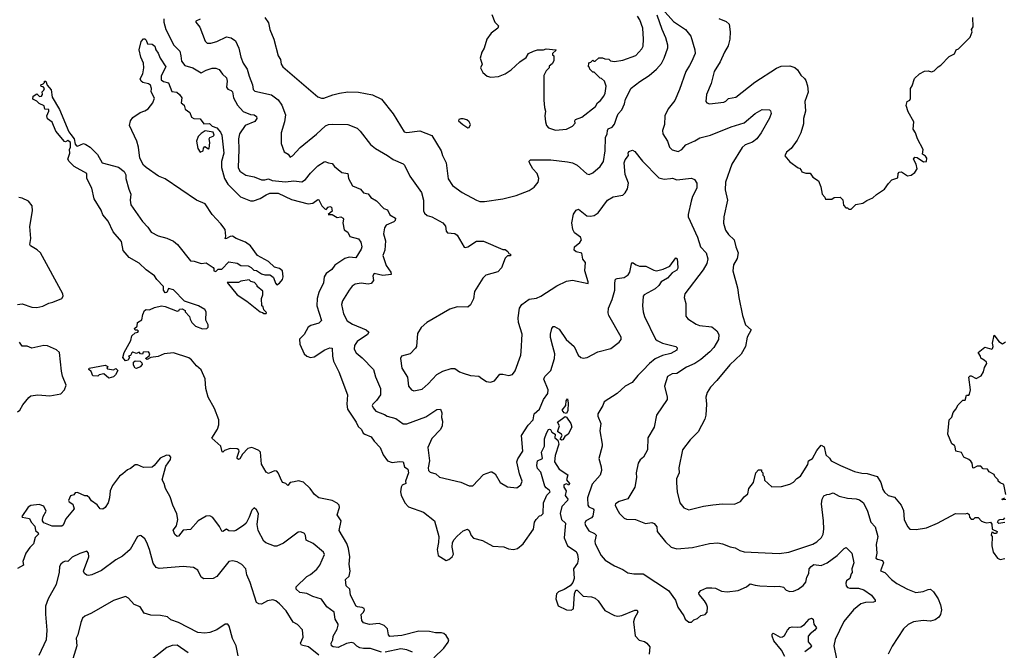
# Model space of a CAD drawing. Extents: x 1863017 to 1989460, y 394564 to 532820.
# Tile 105 of 213: x 1899903 to 1908100, y 495697 to 500947. Entities that reach past the tile are written whole.
import ezdxf

# ---------------------------------------------------------------- set-up
doc = ezdxf.new("R2010")
doc.units = 0

msp = doc.modelspace()

# ---------------------------------------------------------------- linework, layer by layer
at = {"layer": '0CON10XD'}
for points in [[(1905255, 501033.1), (1905345, 500931.1), (1905445, 500864.2), (1905489.3, 500809.3), (1905523.9, 500696.1), (1905525.8, 500665.8), (1905497.3, 500595), (1905478.9, 500565), (1905448.6, 500515), (1905396.7, 500365), (1905356.9, 500275), (1905300.6, 500205), (1905274.6, 500145.4), (1905270, 500075), (1905255.6, 500025), (1905256.9, 499995), (1905296.9, 499935), (1905313.5, 499885), (1905335, 499864.4), (1905385, 499848.1), (1905415.4, 499864.6), (1905450, 499905), (1905525, 499938.1), (1905565, 499964.2), (1905655, 499985.6), (1905825, 500054.4), (1905935, 500087.5), (1906025.7, 500164.3), (1906085, 500198.8), (1906145, 500196.7), (1906155, 500187.5), (1906158.8, 500165), (1906144.3, 500125.7), (1906075.8, 500005), (1906039.2, 499955), (1906005, 499928.1), (1905943.8, 499905), (1905917.3, 499882.7), (1905831.9, 499745), (1905780, 499595), (1905775, 499530), (1905795.6, 499445), (1905765.8, 499305), (1905763.2, 499253.2), (1905779.2, 499195), (1905805, 499159.2), (1905850.6, 499115), (1905864.6, 499054.6), (1905884.4, 499005), (1905875, 498958.8), (1905845.6, 498905), (1905839.2, 498855), (1905880, 498715), (1905889.2, 498635), (1905921.4, 498485), (1905946.9, 498405), (1905992.9, 498365), (1905960.8, 498305), (1905945.6, 498225), (1905908.9, 498161.1), (1905815, 498074.2), (1905707.4, 497942.6), (1905653.6, 497886.4), (1905625.7, 497844.3), (1905614.2, 497805), (1905620, 497745), (1905615.6, 497655), (1905608.3, 497621.7), (1905550.8, 497515), (1905485, 497450), (1905421.4, 497365), (1905390.8, 497215), (1905392.5, 497175), (1905371.4, 497125), (1905372.1, 497092.1), (1905377.5, 497015), (1905398, 496925), (1905433.2, 496883.2), (1905475, 496866.2), (1905595, 496897.5), (1905675, 496908.6), (1905755, 496915.8), (1905853, 496913), (1905905.4, 496934.6), (1905935, 496973.3), (1905965, 497000), (1905972.5, 497045), (1906012.5, 497095), (1906032.5, 497175), (1906055, 497200), (1906078.3, 497198.3), (1906080, 497185), (1906090, 497175), (1906090, 497155), (1906100, 497145), (1906103, 497113), (1906165, 497057.5), (1906245, 497060), (1906315, 497080), (1906344.1, 497095.9), (1906372.5, 497127.5), (1906402.3, 497147.7), (1906464, 497245), (1906470, 497275), (1906503.8, 497295), (1906539.8, 497360.2), (1906575, 497403.8), (1906600, 497390), (1906613.8, 497325), (1906645.5, 497295.5), (1906658, 497275), (1906736.7, 497235), (1906852.5, 497185), (1906915, 497171.4), (1906959.1, 497169.1), (1907042.5, 497142.5), (1907073.1, 497093.1), (1907090, 497035), (1907103.6, 497013.6), (1907134.5, 496984.5), (1907185, 496970.8), (1907242.9, 496905), (1907259.7, 496859.7), (1907265.8, 496785), (1907295, 496726.7), (1907315, 496706.2), (1907367.3, 496702.7), (1907452.3, 496717.7), (1907543.9, 496756.1), (1907693, 496837), (1907775, 496832.5), (1907795, 496837.5), (1907808.3, 496828.3), (1907810, 496805), (1907825, 496790), (1907845, 496790), (1907858.3, 496801.7), (1907881.7, 496801.7), (1907911.7, 496771.7), (1907933, 496763), (1907955, 496757.5), (1907985, 496762.5), (1907997, 496747), (1908000, 496705), (1908040, 496685), (1908035, 496670), (1908015, 496670), (1908008.3, 496678.3), (1907995, 496680), (1907990, 496655), (1908000, 496645), (1907997, 496567), (1908007.5, 496515), (1908043.6, 496463.6), (1908065, 496452.5), (1908105, 496462.5)], [(1901103.8, 500955), (1901104.6, 500925), (1901119.6, 500865), (1901186.5, 500735), (1901235.5, 500685), (1901246.2, 500645)], [(1901405, 500951.4), (1901370, 500935), (1901370, 500925), (1901404.2, 500885), (1901448.3, 500768.3), (1901465, 500751.2), (1901495, 500750), (1901545, 500764.3), (1901625, 500804.2), (1901663.3, 500795), (1901700.9, 500770.9), (1901728.8, 500708.8), (1901745.6, 500635), (1901764.3, 500585), (1901797.5, 500535), (1901814.1, 500475.9), (1901841.1, 500405), (1901847.5, 500365), (1901860.7, 500350.7), (1902000.6, 500320.6), (1902055, 500280), (1902086.7, 500235), (1902117.1, 500155), (1902108.6, 500095), (1902081.4, 500005), (1902081.4, 499915), (1902105.9, 499845.9), (1902137, 499827), (1902155, 499802.5), (1902175, 499812), (1902237.2, 499882.8), (1902375, 499993.1), (1902447.8, 500062.2), (1902475, 500074.2), (1902505, 500077.1), (1902635, 500074.2), (1902712.7, 500042.7), (1902739.1, 500019.1), (1902825, 499907.5), (1902866, 499875), (1902965, 499815.7), (1903013.1, 499783.1), (1903095, 499746), (1903106.2, 499735), (1903150.8, 499645), (1903247.6, 499507.6), (1903264.2, 499445), (1903263.8, 499355), (1903273.8, 499335), (1903295, 499317.5), (1903335, 499305.7), (1903426.2, 499255), (1903447.7, 499227.7), (1903452.5, 499185), (1903465, 499173.3), (1903525, 499166.7), (1903545, 499153.3), (1903603.6, 499053.6), (1903615, 499050), (1903635, 499056.7), (1903705, 499103.3), (1903763.6, 499103.6), (1903925, 499032.5), (1903945, 499032.5), (1903966.4, 499016.4), (1903975, 499000), (1903990, 498995), (1903988.3, 498981.7), (1903965, 498980), (1903945, 498960), (1903915, 498880), (1903885, 498847.5), (1903785, 498818.8), (1903758.8, 498795), (1903688.8, 498685), (1903682.5, 498622.5), (1903655, 498572.5), (1903635, 498553.3), (1903544.1, 498555.9), (1903485, 498536.2), (1903293.3, 498425), (1903245, 498383.3), (1903216.2, 498335), (1903206.2, 498225), (1903198.8, 498211.2), (1903154.1, 498165.9), (1903082.5, 498145), (1903072.5, 498125), (1903085.5, 498045), (1903131.5, 497971.5), (1903140.8, 497895), (1903165, 497866.2), (1903185, 497856), (1903255, 497871.9), (1903305, 497915.8), (1903376.4, 497993.6), (1903425, 498021.4), (1903495, 498042.5), (1903525, 498044), (1903565, 498016), (1903594.5, 498004.5), (1903655.9, 497984.1), (1903725, 497980), (1903750.8, 497960.8), (1903790, 497935), (1903821.7, 497928.3), (1903855, 497940), (1903900, 497995), (1903925, 497996.2), (1903975, 497983.8), (1904005, 497993.8), (1904026.8, 498023.2), (1904074.4, 498155), (1904078.9, 498185), (1904087.6, 498327.6), (1904054.6, 498425), (1904051.8, 498465), (1904064.1, 498544.1), (1904085, 498575.7), (1904145, 498618.9), (1904205, 498629.5), (1904242, 498645), (1904375, 498731.9), (1904455, 498769.2), (1904505, 498777.5), (1904635, 498750), (1904636.7, 498765), (1904608.6, 498855), (1904614, 498925), (1904592.1, 498952.1), (1904584.1, 499004.1), (1904535, 499013.3), (1904518.3, 499028.3), (1904522.5, 499055), (1904567.7, 499092.3), (1904580, 499115), (1904571.2, 499135), (1904523.4, 499173.4), (1904508.7, 499198.7), (1904499.1, 499255), (1904512.8, 499327.2), (1904535, 499361.2), (1904555, 499368.8), (1904624.6, 499314.6), (1904655, 499310.9), (1904685, 499315.6), (1904720.2, 499339.8), (1904798, 499445), (1904845, 499470.8), (1904923.6, 499486.4), (1904943.9, 499506.1), (1904962.3, 499537.7), (1904970.6, 499585), (1904945, 499657.5), (1904936.5, 499755), (1904945, 499781.2), (1904972.5, 499815), (1904968.8, 499835), (1904975, 499850), (1905005, 499861.2), (1905025, 499850), (1905088.3, 499768.3), (1905225, 499630.8), (1905269.1, 499619.1), (1905320, 499625), (1905337.9, 499627.9), (1905375, 499614.3), (1905495, 499627.5), (1905521.2, 499615), (1905540.8, 499585), (1905539.4, 499545), (1905505.6, 499475), (1905493.3, 499435), (1905468.1, 499325), (1905469.4, 499305), (1905545.5, 499135), (1905572.2, 499055), (1905617.1, 499005), (1905631.4, 498955), (1905624.4, 498915.6), (1905594.6, 498865.4), (1905440.8, 498665), (1905436, 498635), (1905449.2, 498585), (1905449.5, 498479.5), (1905466.2, 498455), (1905535, 498410.6), (1905561.7, 498401.7), (1905665, 498388.9), (1905706.4, 498356.4), (1905724.3, 498325), (1905721.9, 498285), (1905681.9, 498218.1), (1905648.1, 498181.9), (1905573, 498117), (1905524, 498085), (1905455, 498054.2), (1905375, 498000.8), (1905335, 497998.8), (1905296.7, 497975), (1905270, 497895), (1905294, 497805), (1905294, 497785), (1905204, 497655), (1905184, 497555), (1905133.8, 497465), (1905130, 497365), (1905096.7, 497305), (1905068.3, 497281.7), (1905051.2, 497255), (1905036, 497175), (1905037.5, 497135), (1905024, 497055), (1904965, 496956.7), (1904893.1, 496936.9), (1904863.3, 496915), (1904859.4, 496905), (1904875.4, 496875.4), (1904897.5, 496835), (1904935, 496796), (1904955, 496788.8), (1905030, 496785), (1905113.9, 496753.9), (1905165, 496761.2), (1905185, 496751.2), (1905208, 496725), (1905211.2, 496685), (1905280.3, 496600.3), (1905326.8, 496556.8), (1905375, 496542.9), (1905505, 496552.9), (1905645, 496585.8), (1905715, 496592), (1905753.9, 496583.9), (1905817.7, 496557.7), (1905860.5, 496550.5), (1905898, 496528), (1905935, 496516.2), (1906225, 496504), (1906305.7, 496514.3), (1906505, 496581.9), (1906540.7, 496599.3), (1906578.6, 496635), (1906593.1, 496665), (1906597.5, 496705), (1906595.4, 496775), (1906578.5, 496915), (1906584.4, 496955), (1906597.9, 496982.1), (1906622.5, 496995), (1906645, 496995.8), (1906675, 497006.7), (1906725, 496980.6), (1906795, 496963.1), (1906867, 496957), (1906895, 496948.8), (1906928, 496925), (1906960, 496855), (1906989.2, 496765), (1907025.7, 496725), (1907046.9, 496645), (1907033.5, 496576.5), (1907038.5, 496505), (1907030, 496465), (1907044, 496455), (1907085.1, 496445.1), (1907094.4, 496425), (1907069.3, 496359.3), (1907105, 496344.2), (1907161.4, 496285), (1907205, 496253.1), (1907295, 496207.1), (1907365, 496178), (1907424.3, 496185.7)], [(1901944.3, 500965), (1901975, 500920), (1901984.4, 500865), (1902018.6, 500785), (1902055.7, 500645), (1902074.4, 500615), (1902079.2, 500575), (1902094, 500555), (1902385.6, 500305.6), (1902415, 500292.9), (1902435, 500291.9), (1902510.2, 500319.8), (1902565, 500335.6), (1902635, 500345.6), (1902725, 500343.3), (1902841.3, 500321.3), (1902916.3, 500286.3), (1903013.6, 500163.6), (1903103.2, 500013.2), (1903125, 500007.5), (1903235, 500020), (1903335, 499982), (1903412.5, 499855), (1903424.2, 499815), (1903452.5, 499755), (1903471.7, 499621.7), (1903507.4, 499567.4), (1903586.8, 499506.8), (1903705, 499442.9), (1903735, 499433.1), (1903772.5, 499432.5), (1903925, 499455.7), (1904036.3, 499483.7), (1904145, 499524.3), (1904185, 499552.5), (1904218.6, 499595), (1904224.3, 499625), (1904210, 499665), (1904174.3, 499705), (1904146.2, 499755), (1904145, 499770), (1904155, 499780), (1904325, 499780), (1904464.4, 499764.4), (1904505, 499754.3), (1904545, 499735.8), (1904625, 499664.2), (1904645, 499659.2), (1904675, 499672.5), (1904735.8, 499725), (1904764.3, 499765), (1904777.9, 499855), (1904780.5, 499965), (1904792.9, 499997.1), (1904795.5, 500025), (1904802.9, 500037.1), (1904835, 500051.9), (1904855, 500076.9), (1904874.6, 500134.6), (1904885.8, 500164.2), (1904915.5, 500195), (1904938.8, 500245), (1904947.8, 500285), (1904994.6, 500375.4), (1905065, 500432.2), (1905145, 500482.2), (1905205.9, 500534.1), (1905247.1, 500582.9), (1905268.2, 500625), (1905298.3, 500711.7), (1905298.9, 500735), (1905282.3, 500795), (1905250.8, 500865), (1905210.8, 500985)], [(1903835, 500990), (1903860, 500925), (1903890, 500895), (1903882.5, 500875), (1903827, 500833), (1903793.3, 500785), (1903769.5, 500710.5), (1903750, 500675), (1903736.2, 500625), (1903753.3, 500575), (1903740, 500545), (1903758.3, 500508.3), (1903796.4, 500476.4), (1903825, 500466.7), (1903890, 500475), (1903945, 500496.7), (1903995, 500530), (1904067.5, 500595), (1904119.3, 500630.7), (1904140, 500665), (1904180, 500685), (1904213.6, 500696.4), (1904263, 500697), (1904285, 500703.3), (1904367, 500697), (1904368.3, 500691.7), (1904340, 500665), (1904340, 500655), (1904350, 500645), (1904350, 500605), (1904335, 500580), (1904311.7, 500558.3), (1904310, 500545), (1904285, 500520), (1904267, 500483), (1904266.4, 500276.4), (1904271.2, 500215), (1904281.2, 500185), (1904273.8, 500145), (1904280, 500095), (1904290, 500065), (1904305, 500046.7), (1904365, 500028), (1904455.8, 500034.2), (1904505, 500060), (1904528.8, 500085), (1904523.8, 500105), (1904531.2, 500115), (1904583.3, 500135), (1904696.2, 500225), (1904714.4, 500255.6), (1904738.8, 500275), (1904765, 500310), (1904778, 500335), (1904785.9, 500394.1), (1904772.5, 500435), (1904747, 500457), (1904735, 500460), (1904685, 500510), (1904675, 500510), (1904650, 500535), (1904648.3, 500548.3), (1904640, 500555), (1904641.7, 500588.3), (1904658.3, 500591.7), (1904675, 500610), (1904681.7, 500601.7), (1904695, 500600), (1904725, 500630), (1904755, 500630), (1904775, 500620), (1904807, 500617), (1904823, 500603), (1904855, 500597.5), (1904925, 500610), (1905032.1, 500647.9), (1905084, 500705), (1905092.9, 500725), (1905097.8, 500785), (1905092.2, 500875), (1905066.7, 500945), (1905046.6, 500976.6)], [(1905725, 500955.8), (1905785, 500932), (1905808.5, 500908.5), (1905818.1, 500845), (1905814.4, 500785), (1905801.7, 500728.3), (1905770, 500675), (1905735, 500596.2), (1905685.7, 500515), (1905659.2, 500415), (1905620.8, 500325), (1905616.2, 500266.2), (1905625, 500253.3), (1905645, 500246.2), (1905765, 500259.2), (1905783, 500267), (1905805, 500290.8), (1905865, 500300.6), (1906023.7, 500426.3), (1906205, 500544.3), (1906241.3, 500558.7), (1906315, 500563.8), (1906357.2, 500547.2), (1906379.7, 500529.7), (1906405, 500486), (1906438.2, 500458.2), (1906448.3, 500441.7), (1906462.5, 500395), (1906467.7, 500342.3), (1906439.1, 500265), (1906446.2, 500185), (1906427.5, 500125), (1906429.7, 500080.3), (1906405.8, 500004.2), (1906375.7, 499944.3), (1906325.9, 499874.1), (1906287, 499843), (1906273.6, 499813.6), (1906313.6, 499763.6), (1906383, 499713), (1906395, 499710), (1906410, 499695), (1906415, 499680), (1906448.3, 499668.3), (1906485, 499670), (1906507, 499637), (1906552.5, 499605), (1906572.5, 499555), (1906583, 499493), (1906605, 499470), (1906611.7, 499451.7), (1906663, 499453), (1906685, 499467.5), (1906735, 499470), (1906757, 499447), (1906761.7, 499401.7), (1906781.7, 499381.7), (1906795, 499380), (1906805, 499370), (1906825, 499370), (1906863, 499407), (1906921.7, 499418.3), (1906955, 499442.5), (1907006.1, 499463.9), (1907035, 499492.5), (1907103, 499537), (1907135, 499582.5), (1907165, 499612.5), (1907215, 499630), (1907217.5, 499665), (1907225, 499677.5), (1907245, 499680), (1907295, 499646.7), (1907325, 499652.5), (1907356.1, 499673.9), (1907373.8, 499705), (1907366.2, 499745), (1907343.3, 499785), (1907355, 499802.5), (1907375, 499800), (1907427, 499763), (1907453, 499767), (1907456.1, 499793.9), (1907445, 499810), (1907418.3, 499828.3), (1907423.8, 499865), (1907376.2, 499955), (1907360, 500005), (1907342.5, 500035), (1907346.2, 500095), (1907300.5, 500180.5), (1907283.6, 500233.6), (1907292.5, 500265), (1907313, 500277), (1907319.3, 500290.7), (1907320, 500375), (1907333.6, 500396.4), (1907353.9, 500456.1), (1907393.6, 500496.4), (1907435, 500517.5), (1907465, 500520), (1907495, 500512.5), (1907515, 500520), (1907550, 500555), (1907573, 500567), (1907640.7, 500639.3), (1907685, 500662.5), (1907700, 500695), (1907720, 500705), (1907815, 500800), (1907832.5, 500845), (1907827.5, 500865), (1907841.7, 500888.3), (1907837.5, 500965)], [(1900523.5, 499455), (1900504.3, 499544.3), (1900463.3, 499625), (1900463.3, 499665), (1900355.8, 499725), (1900315.8, 499765), (1900304, 499785), (1900321.2, 499835), (1900317.5, 499865), (1900326.7, 499885), (1900326.7, 499925), (1900305, 499940), (1900285, 499930), (1900275, 499933.3), (1900205, 500017.5), (1900174.1, 500094.1), (1900135, 500120), (1900130, 500145), (1900146.7, 500185), (1900145, 500200), (1900113, 500203), (1900108.3, 500228.3), (1900065, 500247.5), (1900045, 500267.5), (1900012.5, 500285), (1900015, 500310), (1900045, 500330), (1900068.3, 500308.3), (1900085, 500310), (1900092.5, 500325), (1900090, 500345), (1900105, 500360), (1900110, 500375), (1900098.3, 500388.3), (1900081.7, 500391.7), (1900080, 500405), (1900098.3, 500411.7), (1900110, 500425), (1900110, 500435), (1900120, 500435), (1900131.7, 500401.7), (1900165, 500362.5), (1900172.9, 500302.9), (1900235, 500200), (1900312.9, 500012.9), (1900329.7, 499989.7), (1900358, 499955), (1900365, 499910), (1900375, 499897.5), (1900385, 499893.3), (1900434, 499916), (1900455, 499907.5), (1900489.2, 499885), (1900551.4, 499825), (1900590, 499755), (1900725, 499720), (1900772.7, 499682.7), (1900785.6, 499655.6), (1900787.1, 499625), (1900811.4, 499535), (1900829.2, 499495), (1900824.3, 499444.3), (1900828, 499405), (1900925, 499266.7), (1900970.3, 499220.3), (1900997.9, 499177.9), (1901055, 499148.6), (1901128.3, 499128.3), (1901185, 499104), (1901216.4, 499076.4), (1901325, 498940), (1901355, 498936.7), (1901415, 498916.7), (1901455, 498922.5), (1901513.3, 498883.3), (1901520, 498875), (1901520, 498855), (1901535, 498850), (1901555, 498870), (1901585, 498870), (1901645, 498930), (1901715, 498920), (1901745, 498900), (1901805, 498897.5), (1901830, 498885), (1901851.7, 498861.7), (1901875, 498860), (1901915, 498830), (1901945, 498822.5), (1901985, 498822.5), (1902000, 498815), (1902015, 498800), (1902033, 498753), (1902045, 498740), (1902065, 498752.5), (1902090, 498785), (1902096.2, 498805), (1902090, 498855), (1902065, 498876), (1902025, 498887.5), (1901975, 498934), (1901884.2, 498984.2), (1901824, 499065), (1901783.3, 499095), (1901704.1, 499124.1), (1901675, 499143.8), (1901655, 499142), (1901625, 499123.8), (1901613, 499123), (1901619.2, 499145), (1901615, 499200), (1901577.9, 499247.9), (1901504.5, 499324.5), (1901447.1, 499415), (1901375.4, 499445.4), (1901115, 499623.1), (1901060, 499645), (1900955.5, 499715.5), (1900935, 499736.2), (1900904.3, 499795), (1900892.5, 499885), (1900878.6, 499935), (1900817.1, 500065), (1900825.8, 500105), (1900845, 500132), (1900905, 500174.2), (1900945, 500187.5), (1900974.2, 500205.8), (1901011.2, 500255), (1901026, 500294), (1900998.8, 500345), (1901001.9, 500375), (1900991.7, 500401.7), (1900975, 500413.1), (1900928.8, 500425), (1900914.2, 500435), (1900906.2, 500455), (1900928.6, 500495), (1900936.8, 500546.8), (1900933.3, 500585), (1900911.5, 500635), (1900898.6, 500695), (1900914.4, 500765), (1900935, 500786.2), (1900945, 500786.7), (1900955, 500776.7), (1900967.5, 500745), (1901005, 500743.3), (1901028.8, 500725), (1901036.7, 500695), (1901055, 500668), (1901071.4, 500625), (1901120, 500555), (1901081.7, 500478.3), (1901080.8, 500445), (1901101.1, 500431.1), (1901142, 500422), (1901168.6, 500348.6), (1901212, 500342), (1901234, 500325), (1901252.5, 500295), (1901247.5, 500255), (1901272.5, 500235), (1901280.8, 500200.8), (1901318.8, 500175), (1901334.2, 500134.2), (1901353.9, 500123.9), (1901405, 500120), (1901435, 500078.8), (1901483.6, 500083.6), (1901505, 500060), (1901545, 500046.7), (1901575, 500011.2), (1901585.4, 499985.4), (1901603.3, 499835), (1901582.5, 499765), (1901583.5, 499715), (1901609.4, 499625), (1901636.2, 499576.2), (1901740.9, 499470.9), (1901825, 499439.2), (1901850.3, 499439.7), (1901905, 499459.1), (1901955, 499487.9), (1901985, 499501.2), (1902055, 499502.2), (1902165, 499451.1), (1902305, 499414.3), (1902345, 499420), (1902385, 499450), (1902395, 499448), (1902417.7, 499397.7), (1902445, 499371.2), (1902455, 499367.5), (1902470, 499385), (1902485, 499392), (1902498.8, 499385), (1902505, 499352.5), (1902470, 499325), (1902505, 499324), (1902545, 499301.2), (1902575.8, 499305.8), (1902596.7, 499295), (1902600, 499285), (1902593.8, 499255), (1902605, 499197.5), (1902635, 499178.8), (1902652.5, 499142.5), (1902725, 499121.2), (1902744, 499095), (1902751.4, 499055), (1902747.1, 499035), (1902702, 498965), (1902645, 498968.9), (1902610.4, 498959.6), (1902528.2, 498901.8), (1902502, 498868), (1902455.4, 498835), (1902439.2, 498805), (1902433.5, 498755), (1902395, 498676.2), (1902380, 498625), (1902377.2, 498565), (1902416.7, 498443.3), (1902395, 498419.2), (1902327.8, 498402.2), (1902305, 498387.1), (1902272.1, 498325), (1902234, 498286), (1902234.4, 498245), (1902272.2, 498165), (1902295, 498144.4), (1902325, 498133.3), (1902355, 498138.9), (1902445, 498199.5), (1902485, 498214.2), (1902505, 498212.5), (1902508.2, 498145), (1902516.5, 498105), (1902561.1, 498015), (1902631.4, 497825), (1902627.1, 497745), (1902632.9, 497705), (1902705, 497595.8), (1902720.9, 497560.9), (1902747.5, 497535), (1902763.2, 497503.2), (1902775.7, 497495.7), (1902828, 497475), (1902855, 497436.7), (1902904.5, 497384.5), (1902930, 497325), (1902965.4, 497275.4), (1903005, 497261.5), (1903065, 497268.9), (1903095, 497266), (1903105.5, 497225.5), (1903135, 497203.8), (1903140.5, 497175), (1903116, 497105), (1903116.7, 497085), (1903088.7, 497071.3), (1903080, 497055), (1903073.8, 497015), (1903079.4, 496989.4), (1903110.6, 496925), (1903141.3, 496891.3), (1903265, 496846.7), (1903355.5, 496775.5), (1903391.9, 496645), (1903390.6, 496595), (1903378.5, 496535), (1903387.5, 496487.5), (1903455, 496444.4), (1903476.7, 496453.3), (1903502.9, 496475), (1903513.4, 496496.6), (1903503.8, 496555), (1903507.3, 496595), (1903519.8, 496620.2), (1903545, 496647.8), (1903595, 496692.1), (1903630, 496705), (1903645.4, 496695.4), (1903662.9, 496652.9), (1903680.9, 496630.9), (1903755, 496610), (1903843.6, 496563.6), (1903935, 496558.5), (1903972.8, 496542.8), (1904015, 496535.5), (1904046.9, 496543.1), (1904095.5, 496584.5), (1904181.2, 496705), (1904190, 496765), (1904202.5, 496785), (1904230, 496815), (1904245, 496820), (1904260, 496835), (1904262.9, 496925), (1904292.4, 496987.6), (1904318.8, 497015), (1904315, 497026.7), (1904285, 497048.8), (1904275, 497063.8), (1904240.5, 497180.5), (1904215, 497209.2), (1904208.2, 497235), (1904215, 497275.6), (1904256.7, 497295), (1904247.5, 497345), (1904271.2, 497395), (1904272.7, 497457.3), (1904290, 497505), (1904305, 497533.8), (1904315, 497539.2), (1904323.3, 497535), (1904332.2, 497512.2), (1904346.4, 497503.6), (1904360, 497495), (1904357.5, 497465), (1904383.3, 497445), (1904392.3, 497412.3), (1904361.9, 497318.1), (1904356.7, 497265), (1904395, 497204.3), (1904466.6, 497156.6), (1904454.3, 497115), (1904481.2, 497085), (1904475, 497072.5), (1904455, 497081.4), (1904432, 497075), (1904433.1, 497055), (1904452, 497025), (1904444.5, 496984.5), (1904466.9, 496955), (1904465, 496944.2), (1904415.5, 496894.5), (1904401.9, 496835), (1904414.5, 496784.5), (1904447.1, 496755), (1904437.3, 496632.7), (1904465, 496567.5), (1904535, 496518.5), (1904548.1, 496495), (1904553.4, 496455), (1904546.6, 496423.4), (1904514.4, 496375), (1904518.8, 496295), (1904507.5, 496262.5), (1904485.8, 496234.2), (1904435, 496202.5), (1904390, 496185), (1904372.3, 496167.7), (1904368, 496125), (1904385.9, 496065.9), (1904455, 496034), (1904495, 496030), (1904515, 496042.5), (1904522.3, 496167.7), (1904533.6, 496196.4), (1904545, 496197.5), (1904595, 496147.5), (1904665, 496141.4), (1904695, 496130), (1904718.9, 496108.9), (1904775, 496028.8), (1904855.5, 495985.5), (1904881.7, 495981.7), (1904915, 495987.8), (1905025, 496031.1), (1905045, 496030.8), (1905050.5, 496015), (1905022.9, 495965), (1905013.8, 495935), (1905026.8, 495816.8), (1905061.3, 495781.3), (1905105, 495769.4), (1905124.3, 495755), (1905148.2, 495725), (1905144.2, 495665)], [(1901246.2, 500645), (1901250.3, 500600.3), (1901278, 500565), (1901345.4, 500545.4), (1901413.8, 500503.8), (1901455, 500525.9), (1901505, 500542.9), (1901535, 500543.6), (1901562.8, 500532.8), (1901592, 500492), (1901625, 500462), (1901631.3, 500435), (1901623.8, 500383.8), (1901635, 500369.4), (1901665, 500357.1), (1901675.8, 500345.8), (1901684.1, 500295), (1901715.2, 500235.2), (1901765, 500181.8), (1901825, 500158.2), (1901855, 500154.4), (1901875, 500141.2), (1901877.5, 500125), (1901859.8, 500100.2), (1901781.2, 500065), (1901732.9, 499995), (1901724.5, 499954.5), (1901727.5, 499865), (1901721.1, 499715), (1901734.7, 499684.7), (1901785, 499652.5), (1901855, 499637.5), (1901915, 499614.5), (1901945, 499614.7), (1901975, 499620.5), (1902005, 499609.2), (1902115, 499596.4), (1902185, 499603.9), (1902252, 499598), (1902283, 499617), (1902325, 499669.4), (1902385, 499729.4), (1902437.3, 499762.7), (1902445, 499766), (1902473.8, 499753.8), (1902505, 499749.4), (1902525, 499724.2), (1902585, 499674.3), (1902636.2, 499665), (1902640, 499625), (1902675, 499562.5), (1902740, 499535), (1902765, 499504.4), (1902805, 499497.8), (1902827, 499467), (1902875, 499440), (1902935, 499376), (1902964.4, 499364.4), (1902985, 499320.8), (1903032, 499295), (1903028.6, 499275), (1903018.6, 499265), (1902955, 499235.5), (1902939.5, 499215), (1902933.3, 499163.3), (1902948.6, 499105), (1902942.2, 499027.8), (1902925.7, 498984.3), (1902955, 498900), (1902994, 498845), (1902996.7, 498825), (1902927.7, 498817.7), (1902855, 498832.5), (1902842.5, 498815), (1902847.5, 498775), (1902828.3, 498751.7), (1902805, 498743.8), (1902745, 498754.3), (1902695, 498744.4), (1902672.1, 498727.9), (1902646.7, 498695), (1902590, 498605), (1902582.2, 498575), (1902597.8, 498497.8), (1902629.4, 498439.4), (1902675, 498411.9), (1902786.7, 498365), (1902810, 498345), (1902798.8, 498325), (1902712.6, 498267.4), (1902691.8, 498235), (1902686.9, 498205), (1902703.7, 498173.7), (1902755, 498132.9), (1902848, 498035), (1902864.5, 497974.5), (1902907.1, 497875), (1902906.9, 497825), (1902873.9, 497776.1), (1902842.2, 497745), (1902838.5, 497735), (1902845.5, 497715), (1902866.9, 497686.9), (1902940.6, 497660.6), (1902962.5, 497645), (1903035, 497625.7), (1903095, 497582.5), (1903125, 497582.9), (1903285, 497641.8), (1903375, 497702.9), (1903405.7, 497705.7), (1903416.9, 497675), (1903415.9, 497635.9), (1903424, 497605), (1903419.2, 497565), (1903405.8, 497535), (1903335, 497460), (1903301.5, 497385), (1903313.6, 497275), (1903302.9, 497215), (1903307.5, 497195), (1903321.1, 497181.1), (1903368.8, 497165), (1903399.1, 497139.1), (1903575, 497095.6), (1903646, 497066), (1903675, 497066.2), (1903765, 497160), (1903825, 497182.5), (1903835, 497182.5), (1903862.5, 497165), (1903903.6, 497093.6), (1903965, 497056.7), (1904040.7, 497049.3), (1904076, 497075), (1904085.6, 497105), (1904062.9, 497165), (1904041.9, 497265), (1904049.8, 497290.2), (1904092.2, 497355), (1904081.8, 497485), (1904135, 497572.2), (1904177.1, 497615), (1904185.3, 497664.7), (1904230.9, 497705), (1904265.3, 497784.7), (1904300, 497835), (1904302.1, 497865), (1904266.7, 497955), (1904274.2, 497975), (1904324.5, 498025), (1904354.5, 498125), (1904359.2, 498165), (1904341.8, 498225), (1904321.7, 498301.7), (1904322.5, 498327.5), (1904332.5, 498375), (1904345, 498391.2), (1904355, 498393.8), (1904395, 498371.2), (1904452.5, 498285), (1904519.2, 498225), (1904551.9, 498155), (1904575, 498135.5), (1904595, 498128.5), (1904626.6, 498133.4), (1904715, 498180.6), (1904825, 498210), (1904895, 498261.9), (1904911.1, 498285), (1904909.5, 498305), (1904809.1, 498485), (1904803.3, 498505), (1904804.4, 498545), (1904835, 498616.7), (1904857.8, 498695), (1904857.3, 498755), (1904864.5, 498785.5), (1904876.7, 498793.3), (1904935, 498801.4), (1904968, 498822), (1904982.9, 498845), (1904995.7, 498914.3), (1905005, 498924), (1905035, 498906), (1905063.9, 498896.1), (1905115, 498896), (1905182.4, 498862.4), (1905205, 498857.1), (1905260.3, 498869.7), (1905315, 498894.2), (1905365, 498963.8), (1905375.4, 498955.4), (1905380.9, 498925), (1905382.4, 498877.6), (1905375, 498862.5), (1905335, 498838.9), (1905297.1, 498795), (1905244.7, 498765.3), (1905224.4, 498735), (1905195, 498706.7), (1905101.2, 498655), (1905094, 498645), (1905088.6, 498565), (1905092.9, 498515), (1905105.7, 498475), (1905197.6, 498287.6), (1905211.2, 498275), (1905254.6, 498254.6), (1905366.7, 498226.7), (1905376.9, 498215), (1905374.5, 498195.5), (1905325, 498166.7), (1905255, 498150.3), (1905195, 498123.4), (1905147.5, 498085), (1905090.4, 498025), (1905048.2, 497985), (1905002.9, 497927.1), (1904945, 497897.1), (1904878, 497835), (1904768.8, 497765), (1904758.8, 497735), (1904717.5, 497665), (1904716, 497645), (1904740.8, 497585), (1904732.9, 497525), (1904752.7, 497412.7), (1904753.1, 497395), (1904725.7, 497295), (1904744.4, 497225), (1904745.7, 497195), (1904734.4, 497155), (1904669.8, 497080.2), (1904630.9, 496965), (1904631.9, 496905), (1904641.9, 496891.9), (1904677.5, 496875), (1904684.4, 496865), (1904675.4, 496814.6), (1904665, 496798.6), (1904617.5, 496775), (1904608.9, 496755), (1904612.5, 496735), (1904640.6, 496690.6), (1904688.3, 496668.3), (1904702.5, 496655), (1904691.1, 496605), (1904693.6, 496583.6), (1904743.1, 496485), (1904778, 496448), (1904855, 496400), (1904925, 496370.8), (1904965, 496342), (1905015, 496334.2), (1905095, 496334.3), (1905304, 496195), (1905363.6, 496113.6), (1905383.3, 496055), (1905433.6, 495983.6), (1905442.5, 495955), (1905475, 495932.5), (1905495, 495930), (1905515, 495950), (1905545, 495962.5), (1905573, 495987), (1905610, 495995), (1905627.5, 496015), (1905630, 496055), (1905621.7, 496081.7), (1905605, 496110), (1905560.7, 496160.7), (1905557.5, 496175), (1905573.9, 496196.1), (1905625, 496216.2), (1905665, 496216.2), (1905695, 496213.3), (1905745, 496190), (1905794.1, 496184.1), (1905885, 496194.4), (1905955, 496225.6), (1905985, 496250.9), (1906025, 496238.5), (1906065.6, 496234.4), (1906185, 496227.8), (1906225, 496231.5), (1906261.2, 496221.2), (1906285, 496196.2), (1906315, 496187.1), (1906345, 496190), (1906383.3, 496205), (1906425, 496236), (1906447.5, 496265), (1906456.9, 496305), (1906473.5, 496335), (1906475.5, 496375), (1906492.7, 496395), (1906515, 496412.1), (1906575, 496403.8), (1906625, 496424.4), (1906708.1, 496485), (1906765.7, 496544.3), (1906785, 496552), (1906830, 496505), (1906847.5, 496425), (1906830, 496375), (1906833.8, 496345), (1906825.6, 496334.4), (1906815.5, 496294.5), (1906785.8, 496274.2), (1906780, 496255), (1906783, 496233), (1906795, 496220), (1906815, 496212.9), (1906885, 496214.5), (1906931.4, 496201.4), (1906994.2, 496155), (1907026.4, 496113.6), (1907025.9, 496104.1), (1907012, 496098), (1906945, 496095.5), (1906906.1, 496083.9), (1906845.3, 496034.7), (1906765, 495935.8), (1906693, 495787), (1906680, 495735), (1906703.3, 495625)], [(1903635, 500047.5), (1903645, 500050), (1903656.7, 500075), (1903645, 500097.5), (1903625, 500112.5), (1903595, 500122.5), (1903575, 500122.5), (1903560, 500115), (1903557.5, 500105), (1903592.7, 500072.7), (1903635, 500047.5)], [(1901405, 499843.3), (1901430, 499855), (1901434.2, 499875.8), (1901445, 499890), (1901475, 499872.5), (1901480, 499875), (1901486.9, 499925), (1901480.8, 499955), (1901486.2, 499965), (1901515, 499975.8), (1901522.9, 499985), (1901515, 500010), (1901448.6, 500021.4), (1901415, 500000), (1901390, 499975), (1901374.4, 499935), (1901386.2, 499875), (1901405, 499843.3)], [(1899885, 498576.7), (1899925, 498581.9), (1900003.4, 498553.4), (1900045, 498550), (1900095, 498561.5), (1900145, 498585.8), (1900180, 498595), (1900255, 498624.5), (1900264.5, 498645), (1900263.5, 498665), (1900077.5, 499005), (1900050, 499030), (1899992.5, 499065), (1899986.7, 499075), (1899996, 499125), (1899986.7, 499225), (1900010, 499355), (1900008.3, 499398.3), (1899976.7, 499435), (1899925, 499460.8), (1899896.8, 499466.8)], [(1903350.5, 495635), (1903434.5, 495715), (1903470, 495765), (1903476.7, 495785), (1903455, 495820.8), (1903435, 495836.4), (1903415, 495842.3), (1903365, 495841.1), (1903315, 495854.3), (1903225, 495856.2), (1903085, 495820), (1902985, 495811.1), (1902974.7, 495824.7), (1902965, 495876.2), (1902937.5, 495902.5), (1902895, 495919.1), (1902815, 495911.9), (1902765, 495926), (1902752.5, 495945), (1902746.2, 495995), (1902765.6, 496015), (1902772.9, 496035), (1902770, 496045), (1902755, 496054.2), (1902715, 496057.5), (1902705, 496064.2), (1902657.5, 496155), (1902651.2, 496205), (1902621.2, 496235), (1902614.3, 496285.7), (1902646.7, 496315), (1902653.8, 496355), (1902645.6, 496415), (1902650.6, 496475), (1902640.5, 496545), (1902627.8, 496585), (1902562.5, 496695), (1902579.2, 496775), (1902545.6, 496825.6), (1902564.6, 496885), (1902563.3, 496905), (1902545, 496922.2), (1902505, 496942.7), (1902395, 496966.2), (1902357.9, 496995), (1902321.5, 497045), (1902265, 497096.9), (1902225, 497107.5), (1902189.4, 497100.6), (1902156.4, 497093.6), (1902135, 497070), (1902120, 497085), (1902095, 497093.3), (1902085, 497106.2), (1902055.6, 497175.6), (1902045, 497187.5), (1902025, 497190), (1901975, 497169.2), (1901955, 497180), (1901917.6, 497247.6), (1901907.1, 497345), (1901895, 497360), (1901865, 497374.4), (1901835, 497384), (1901802.5, 497377.5), (1901759.2, 497330.8), (1901735, 497292), (1901725, 497286.7), (1901715, 497292.5), (1901714.2, 497305), (1901730, 497355), (1901726.8, 497366.8), (1901715, 497374.3), (1901655, 497377.5), (1901608.8, 497361.2), (1901595, 497347.5), (1901590, 497350), (1901576.7, 497395), (1901503.9, 497463.9), (1901551.1, 497538.9), (1901560.6, 497575), (1901561.4, 497615), (1901525, 497708.8), (1901473.1, 497805), (1901453.5, 497875), (1901446.8, 497956.8), (1901415, 498031.4), (1901374.3, 498065), (1901334.6, 498114.6), (1901312.3, 498132.3), (1901185, 498173.1), (1901105.5, 498164.5), (1901056.2, 498143.8), (1900995.5, 498134.5), (1900965, 498116.7), (1900951.2, 498125), (1900981.4, 498148.6), (1900987.1, 498165), (1900975, 498180.6), (1900932.5, 498177.5), (1900925, 498163.3), (1900910, 498165), (1900897.5, 498177.5), (1900875, 498166.7), (1900845, 498180), (1900835.9, 498174.1), (1900825, 498150), (1900810, 498145), (1900817, 498137), (1900805, 498111.2), (1900785, 498106.2), (1900762.5, 498135), (1900772.5, 498175), (1900829.2, 498275), (1900836.2, 498315), (1900865, 498338.8), (1900887.5, 498345), (1900892.5, 498355), (1900885, 498362.5), (1900865, 498362.5), (1900860, 498375), (1900880, 498395), (1900883.3, 498425), (1900920.7, 498449.3), (1900928.3, 498491.7), (1900943.3, 498525), (1900955, 498533.3), (1900985, 498531.2), (1901025, 498552), (1901085, 498563.3), (1901115, 498558.8), (1901215, 498520), (1901230, 498525), (1901235, 498537.5), (1901255, 498540), (1901280, 498525), (1901280, 498515), (1901317, 498477), (1901323.6, 498453.6), (1901337.5, 498425), (1901367.5, 498395), (1901425, 498373.8), (1901460, 498375), (1901471.7, 498388.3), (1901472.5, 498405), (1901452.5, 498445), (1901456.1, 498513.9), (1901445, 498533.3), (1901392.5, 498565), (1901274.2, 498604.2), (1901185, 498696.5), (1901142, 498708), (1901128.8, 498675), (1901115, 498671.4), (1901100.8, 498695), (1901100, 498725), (1901045, 498784.2), (1901024.4, 498815), (1900955.2, 498865.2), (1900899, 498919), (1900815, 498965.8), (1900765.8, 499025), (1900751.2, 499101.2), (1900680.6, 499180.6), (1900639.8, 499269.8), (1900595, 499321.2), (1900582.2, 499362.2), (1900523.5, 499455)], [(1901955, 498500), (1901958.3, 498508.3), (1901935, 498530), (1901930, 498555), (1901920, 498565), (1901917.5, 498625), (1901927.5, 498655), (1901927, 498687), (1901880, 498725), (1901880, 498735), (1901858.3, 498758.3), (1901828.3, 498768.3), (1901815, 498780), (1901745, 498770), (1901725, 498760), (1901631.7, 498758.3), (1901715, 498656.2), (1901794.2, 498604.2), (1901905, 498513.3), (1901925, 498510), (1901935, 498500), (1901955, 498500)], [(1908114, 496995), (1908097, 497077), (1908065, 497090), (1908050, 497105), (1908050, 497115), (1908020, 497145), (1908015, 497160), (1907973.6, 497183.6), (1907960, 497205), (1907925, 497207.5), (1907905, 497230), (1907875, 497230), (1907845, 497212.5), (1907837, 497217), (1907833.3, 497255), (1907821.7, 497271.7), (1907805, 497286.7), (1907763.6, 497303.6), (1907742.5, 497342.5), (1907697.5, 497355), (1907691.7, 497391.7), (1907685, 497402.5), (1907662.5, 497415), (1907630, 497495), (1907640, 497615), (1907663.6, 497636.4), (1907674, 497676), (1907697.5, 497705), (1907715, 497740), (1907755, 497780), (1907775, 497780), (1907785, 497820), (1907805, 497820), (1907811.7, 497828.3), (1907818.8, 497865), (1907805, 497970), (1907815, 497982.5), (1907825, 497982.5), (1907865, 497960), (1907907.7, 497982.3), (1907927.5, 498015), (1907935, 498050), (1907956.1, 498083.9), (1907952.5, 498095), (1907933, 498113), (1907905, 498130), (1907902.5, 498145), (1907883.6, 498176.4), (1907938.3, 498221.7), (1907995, 498203.3), (1908001.7, 498208.3), (1908008.6, 498225), (1908001.9, 498255), (1908015, 498320), (1908055, 498266.7), (1908085, 498247.5), (1908110, 498265)], [(1899885, 497683.5), (1899905, 497695.5), (1899928.8, 497741.2), (1899978.7, 497801.3), (1899996, 497814), (1900055, 497823.6), (1900155, 497814), (1900245, 497832.5), (1900276.4, 497865), (1900289.2, 497905), (1900259.5, 497979.5), (1900250.6, 498019.4), (1900235.7, 498175), (1900208.6, 498198.6), (1900135, 498232.2), (1900105, 498233.5), (1900005, 498213.3), (1899965, 498228.2), (1899925, 498227.5), (1899903, 498263)], [(1900645, 497962.5), (1900605, 497997.5), (1900565, 497990), (1900555, 497980), (1900511.7, 497981.7), (1900498.3, 498018.3), (1900480, 498035), (1900482.5, 498045), (1900615, 498070), (1900638.3, 498058.3), (1900630, 498045), (1900635, 498040), (1900685, 498032.5), (1900705, 498042.5), (1900720, 498025), (1900700.7, 497989.3), (1900685, 497973.3), (1900645, 497962.5)], [(1900875, 498043.3), (1900865, 498046.7), (1900851.2, 498071.2), (1900851.9, 498095), (1900865, 498107.1), (1900905, 498104), (1900919.7, 498089.7), (1900924.2, 498075), (1900905, 498055.8), (1900875, 498043.3)], [(1904455, 497668.8), (1904435, 497674), (1904420, 497695), (1904448.8, 497735), (1904453.8, 497775), (1904465, 497790), (1904470, 497755), (1904466.2, 497693.8), (1904455, 497668.8)], [(1904415, 497446.2), (1904403.6, 497453.6), (1904418.8, 497485), (1904413.8, 497495), (1904384.3, 497514.3), (1904383.1, 497525), (1904398.5, 497565), (1904381.4, 497595), (1904445, 497642), (1904455, 497638.8), (1904490.4, 497585), (1904499.6, 497555), (1904469.2, 497495), (1904442.7, 497477.3), (1904425, 497450), (1904415, 497446.2)], [(1902915, 495682.5), (1902825, 495712.3), (1902765, 495712.4), (1902735, 495718.6), (1902710.1, 495730.1), (1902685, 495756.5), (1902665, 495763.2), (1902625, 495753.9), (1902555, 495721.6), (1902511.9, 495725), (1902499.6, 495735), (1902497.4, 495755), (1902510.3, 495785), (1902514, 495815), (1902545, 495874.2), (1902553.8, 495905), (1902553.3, 495915), (1902528.6, 495955), (1902520, 496015), (1902459.1, 496059.1), (1902415, 496121.4), (1902345, 496144.4), (1902295, 496170.6), (1902235, 496178.8), (1902205.6, 496205), (1902204, 496226), (1902295, 496310), (1902325, 496327.1), (1902377, 496373), (1902401.9, 496405), (1902440, 496495), (1902433.3, 496515), (1902347.1, 496587.1), (1902287.5, 496615), (1902283, 496653), (1902275, 496668), (1902245, 496683.8), (1902220.5, 496679.5), (1902100.9, 496589.1), (1902045, 496562.9), (1902024.3, 496564.3), (1901952.3, 496592.3), (1901935.9, 496605.9), (1901887.5, 496695), (1901880.6, 496745), (1901891.2, 496835), (1901876.1, 496866.1), (1901855, 496882.5), (1901835, 496862.5), (1901814.2, 496805), (1901787.5, 496755), (1901766.2, 496735), (1901702.5, 496695), (1901685, 496690), (1901645, 496692.5), (1901625, 496706.7), (1901595, 496686.7), (1901587.5, 496687.5), (1901567.3, 496727.3), (1901512.3, 496802.3), (1901485, 496816.2), (1901455, 496813.3), (1901390, 496775), (1901325, 496702), (1901263.6, 496696.4), (1901225, 496646), (1901215, 496644.2), (1901195, 496662), (1901181.7, 496698.3), (1901207.9, 496732.1), (1901218.9, 496785), (1901212.8, 496832.8), (1901179.5, 496905), (1901156.7, 496975), (1901116.9, 497045), (1901105.8, 497085.8), (1901088.8, 497115), (1901120, 497230), (1901160, 497285), (1901161.2, 497305), (1901149.5, 497319.5), (1901125, 497321.2), (1901072.7, 497297.3), (1901024.2, 497235.8), (1901005, 497222), (1900935, 497219.2), (1900885, 497242), (1900865, 497241.2), (1900825, 497211.2), (1900799.5, 497200.5), (1900763.3, 497165), (1900735, 497146.7), (1900675, 497070), (1900655.8, 497025), (1900651.1, 496965), (1900638.5, 496925), (1900615.7, 496885), (1900595, 496871.9), (1900574.2, 496875), (1900549.2, 496909.2), (1900501.7, 496941.7), (1900485, 496967.5), (1900465, 496982.5), (1900445, 496982.5), (1900385, 497010), (1900365, 497007.5), (1900355, 496992.5), (1900325, 496982.5), (1900310, 496945), (1900315, 496932.5), (1900345, 496912.5), (1900355.7, 496875), (1900288.1, 496791.9), (1900265, 496740), (1900255, 496731.2), (1900175, 496731.2), (1900105, 496757.5), (1900093.3, 496775), (1900093.6, 496786.4), (1900098.3, 496811.7), (1900122.5, 496855), (1900105, 496896.2), (1900065, 496911.2), (1899995, 496902), (1899975, 496888.8), (1899921.2, 496811.2), (1899925, 496804.4), (1899985, 496794.2), (1900000, 496765), (1900030.2, 496730.2), (1900035.8, 496695), (1900056.7, 496675), (1900058.8, 496665), (1900032.9, 496637.1), (1900017, 496583), (1899986.7, 496553.3), (1899954.4, 496505), (1899930.6, 496435), (1899934, 496406), (1899885, 496377.8)], [(1908111.7, 496951.7), (1908085, 496950), (1908080, 496955), (1908103.3, 496966.7)], [(1908105, 496760), (1908055, 496752.5), (1908043, 496763), (1908050.7, 496779.3), (1908063, 496787), (1908095, 496790), (1908105, 496800)], [(1902395, 495655.6), (1902307.5, 495725), (1902249.2, 495739.2), (1902241.5, 495755), (1902263.1, 495805), (1902258.6, 495868.6), (1902215, 495912), (1902180.3, 495930.3), (1902120.8, 496025), (1902065, 496082.9), (1902035, 496109.2), (1902011.7, 496118.3), (1901965, 496108), (1901915, 496081.2), (1901895, 496083.3), (1901876.1, 496096.1), (1901822.2, 496262.2), (1901794.6, 496324.6), (1901785, 496374), (1901752.4, 496412.4), (1901715, 496432.5), (1901675, 496442), (1901645, 496436), (1901545, 496310.8), (1901515, 496294.2), (1901435, 496291.2), (1901413.3, 496305), (1901386.7, 496365), (1901350, 496385), (1901265, 496394.3), (1901065, 496377.5), (1901040, 496385), (1901013.4, 496423.4), (1900984.3, 496535), (1900960.8, 496595), (1900943.8, 496625), (1900915, 496650), (1900905, 496653.3), (1900883.3, 496645), (1900822.9, 496537.1), (1900759.2, 496480.8), (1900705, 496450.8), (1900585, 496360.8), (1900503.9, 496323.9), (1900475, 496318.8), (1900462.3, 496322.3), (1900442.5, 496335), (1900433.3, 496355), (1900480, 496475), (1900477.5, 496505), (1900461.7, 496521.7), (1900405, 496503.3), (1900338.8, 496471.2), (1900305, 496436.2), (1900281.2, 496438.8), (1900265, 496432), (1900246.6, 496413.4), (1900235.7, 496395), (1900232.7, 496347.3), (1900205.7, 496245), (1900139.2, 496125), (1900117.1, 496065), (1900117, 495997), (1900129.1, 495865), (1900124.4, 495785), (1900062.2, 495655)], [(1907424.3, 496185.7), (1907465, 496203.8), (1907485, 496206.2), (1907510, 496185), (1907550, 496125), (1907568.8, 496075), (1907576, 496035), (1907570, 495995), (1907556.4, 495973.6), (1907525, 495950), (1907485, 495938.8), (1907425, 495944), (1907345, 495934), (1907299.5, 495910.5), (1907261.2, 495875), (1907167.3, 495732.7), (1907134, 495665)], [(1900810.5, 496130.5), (1900783.6, 496143.6), (1900685, 496112.5), (1900500, 496005), (1900445, 495981.2), (1900425.9, 495964.1), (1900411.7, 495928.3), (1900388, 495825), (1900372.9, 495797.1), (1900379.2, 495735), (1900316, 495525)], [(1901720.9, 495650.9), (1901705.6, 495735), (1901675.6, 495795), (1901647.3, 495897.3), (1901635, 495913.3), (1901615, 495913.8), (1901545, 495867.5), (1901487.5, 495845), (1901445, 495840), (1901387.5, 495845), (1901225, 495929.5), (1901161.5, 495951.5), (1901135, 495975.6), (1901075, 495985.6), (1900995, 495988.1), (1900940, 496005), (1900905, 496057.5), (1900855, 496077.5), (1900810.5, 496130.5)], [(1906272.7, 495645), (1906245, 495698.1), (1906181.1, 495775), (1906167.5, 495815), (1906168.3, 495831.7), (1906175, 495840), (1906235, 495805.8), (1906255, 495809.2), (1906270.3, 495819.7), (1906294.4, 495865), (1906315, 495885.6), (1906335, 495892.9), (1906375, 495888.6), (1906407.6, 495892.4), (1906438.2, 495911.8), (1906475, 495957.1), (1906495, 495963.8), (1906508, 495955), (1906515.7, 495915.7), (1906536.7, 495885), (1906523.8, 495865), (1906484, 495835), (1906468, 495815), (1906466.8, 495766.8), (1906494.4, 495735), (1906483.4, 495716.6), (1906440, 495685)], [(1901305, 495675.6), (1901215, 495739.4), (1901172.4, 495737.6), (1901128.7, 495721.3), (1900981.2, 495605)], [(1903172.8, 495682.8), (1903125, 495701.5), (1903075, 495708.8), (1902945, 495681.8)]]:
    msp.add_lwpolyline(points, dxfattribs=at)

doc.saveas('drawing.dxf')
